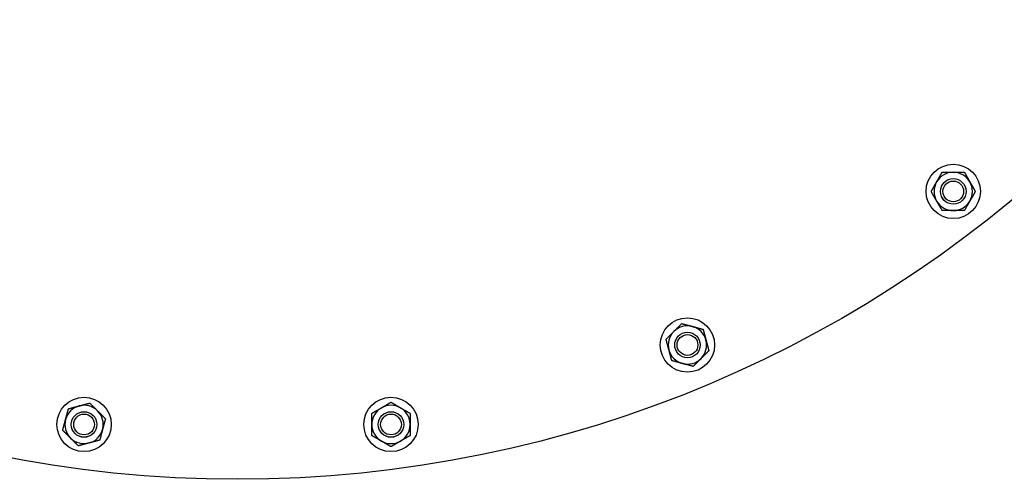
# Model space of a CAD drawing. Header units: inches. Extents: x 24 to 1128, y -94 to 748.
# Tile 37 of 256: x 306 to 326, y 180 to 189. Entities that reach past the tile are written whole.
import ezdxf

# ---------------------------------------------------------------- set-up
doc = ezdxf.new("R2010")
doc.units = ezdxf.units.IN
doc.header["$LTSCALE"] = 32
doc.header["$MEASUREMENT"] = 0
doc.layers.add('Visible (ANSI)', color=7, linetype='Continuous', lineweight=30)

msp = doc.modelspace()

# ---------------------------------------------------------------- linework, layer by layer
at = {"layer": 'Visible (ANSI)'}
for centre, radius in [((310.67052, 204.18862), 23.75), ((324.67203, 186.0665), 0.53125), ((324.67203, 186.0665), 0.25014), ((324.67203, 186.0665), 0.25), ((324.67203, 186.0665), 0.20281), ((319.47224, 183.0644), 0.53125), ((319.47224, 183.0644), 0.25014), ((319.47224, 183.0644), 0.25), ((319.47224, 183.0644), 0.20281), ((307.66842, 181.51039), 0.53125), ((313.67262, 181.51039), 0.53125), ((307.66842, 181.51039), 0.25014), ((307.66842, 181.51039), 0.25), ((307.66842, 181.51039), 0.20281), ((313.67262, 181.51039), 0.25014), ((313.67262, 181.51039), 0.25), ((313.67262, 181.51039), 0.20281)]:
    msp.add_circle(centre, radius, dxfattribs=at)
for centre, start, end in [((324.67203, 186.0665), 90, 150), ((324.67203, 186.0665), 30, 90), ((324.67203, 186.0665), 150, 210), ((324.67203, 186.0665), 330, 30), ((324.67203, 186.0665), 210, 270), ((324.67203, 186.0665), 270, 330), ((319.47224, 183.0644), 75, 135), ((319.47224, 183.0644), 15, 75), ((319.47224, 183.0644), 135, 195), ((319.47224, 183.0644), 315, 15), ((319.47224, 183.0644), 195, 255), ((319.47224, 183.0644), 255, 315), ((307.66842, 181.51039), 105, 165), ((307.66842, 181.51039), 45, 105), ((313.67262, 181.51039), 120, 180), ((313.67262, 181.51039), 60, 120), ((313.67262, 181.51039), 0, 60), ((307.66842, 181.51039), 345, 45), ((307.66842, 181.51039), 165, 225), ((313.67262, 181.51039), 180, 240), ((313.67262, 181.51039), 300, 0), ((307.66842, 181.51039), 285, 345), ((307.66842, 181.51039), 225, 285), ((313.67262, 181.51039), 240, 300)]:
    msp.add_arc(centre, 0.375, start, end, dxfattribs=at)
for points in [[(324.34727, 186.254), (324.39751, 186.34102), (324.45553, 186.4415)], [(324.45553, 186.4415), (324.57155, 186.4415), (324.67203, 186.4415)], [(324.67203, 186.4415), (324.77251, 186.4415), (324.88854, 186.4415)], [(324.88854, 186.4415), (324.94655, 186.34102), (324.99679, 186.254)], [(324.23902, 186.0665), (324.29703, 186.16698), (324.34727, 186.254)], [(324.99679, 186.254), (325.04703, 186.16698), (325.10505, 186.0665)], [(324.34727, 185.879), (324.29703, 185.96602), (324.23902, 186.0665)], [(324.45553, 185.6915), (324.39751, 185.79198), (324.34727, 185.879)], [(324.99679, 185.879), (324.94655, 185.79198), (324.88854, 185.6915)], [(325.10505, 186.0665), (325.04703, 185.96602), (324.99679, 185.879)], [(324.67203, 185.6915), (324.57155, 185.6915), (324.45553, 185.6915)], [(324.88854, 185.6915), (324.77251, 185.6915), (324.67203, 185.6915)], [(319.20707, 183.32956), (319.27812, 183.40061), (319.36017, 183.48265)], [(319.36017, 183.48265), (319.47224, 183.45262), (319.5693, 183.42662)], [(319.5693, 183.42662), (319.66635, 183.40061), (319.77842, 183.37058)], [(319.77842, 183.37058), (319.80845, 183.25851), (319.83446, 183.16145)], [(319.05398, 183.17647), (319.13602, 183.25851), (319.20707, 183.32956)], [(319.11002, 182.96734), (319.08401, 183.0644), (319.05398, 183.17647)], [(319.83446, 183.16145), (319.86047, 183.0644), (319.8905, 182.95232)], [(319.16605, 182.75821), (319.13602, 182.87028), (319.11002, 182.96734)], [(319.7374, 182.79923), (319.66635, 182.72818), (319.58431, 182.64614)], [(319.8905, 182.95232), (319.80845, 182.87028), (319.7374, 182.79923)], [(319.37518, 182.70217), (319.27812, 182.72818), (319.16605, 182.75821)], [(319.58431, 182.64614), (319.47224, 182.67617), (319.37518, 182.70217)], [(307.36223, 181.81658), (307.4743, 181.84661), (307.57136, 181.87262)], [(307.57136, 181.87262), (307.66842, 181.89862), (307.78049, 181.92865)], [(307.78049, 181.92865), (307.86253, 181.84661), (307.93358, 181.77556)], [(313.29762, 181.7269), (313.3981, 181.78491), (313.48512, 181.83515)], [(313.48512, 181.83515), (313.57214, 181.88539), (313.67262, 181.94341)], [(313.67262, 181.94341), (313.7731, 181.88539), (313.86012, 181.83515)], [(313.86012, 181.83515), (313.94714, 181.78491), (314.04762, 181.7269)], [(307.30619, 181.60745), (307.3322, 181.70451), (307.36223, 181.81658)], [(307.93358, 181.77556), (308.00463, 181.70451), (308.08668, 181.62246)], [(313.29762, 181.51039), (313.29762, 181.61087), (313.29762, 181.7269)], [(314.04762, 181.7269), (314.04762, 181.61087), (314.04762, 181.51039)], [(307.25016, 181.39832), (307.28019, 181.51039), (307.30619, 181.60745)], [(308.08668, 181.62246), (308.05665, 181.51039), (308.03064, 181.41334)], [(313.29762, 181.29389), (313.29762, 181.40991), (313.29762, 181.51039)], [(314.04762, 181.51039), (314.04762, 181.40991), (314.04762, 181.29389)], [(307.40325, 181.24523), (307.3322, 181.31628), (307.25016, 181.39832)], [(308.03064, 181.41334), (308.00463, 181.31628), (307.9746, 181.20421)], [(313.48512, 181.18563), (313.3981, 181.23587), (313.29762, 181.29389)], [(314.04762, 181.29389), (313.94714, 181.23587), (313.86012, 181.18563)], [(307.55635, 181.09213), (307.4743, 181.17418), (307.40325, 181.24523)], [(307.76547, 181.14817), (307.66842, 181.12216), (307.55635, 181.09213)], [(307.9746, 181.20421), (307.86253, 181.17418), (307.76547, 181.14817)], [(313.67262, 181.07738), (313.57214, 181.13539), (313.48512, 181.18563)], [(313.86012, 181.18563), (313.7731, 181.13539), (313.67262, 181.07738)]]:
    msp.add_rational_spline(points, [1, 1.0379548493, 1], degree=2, dxfattribs=at)

doc.saveas('drawing.dxf')
